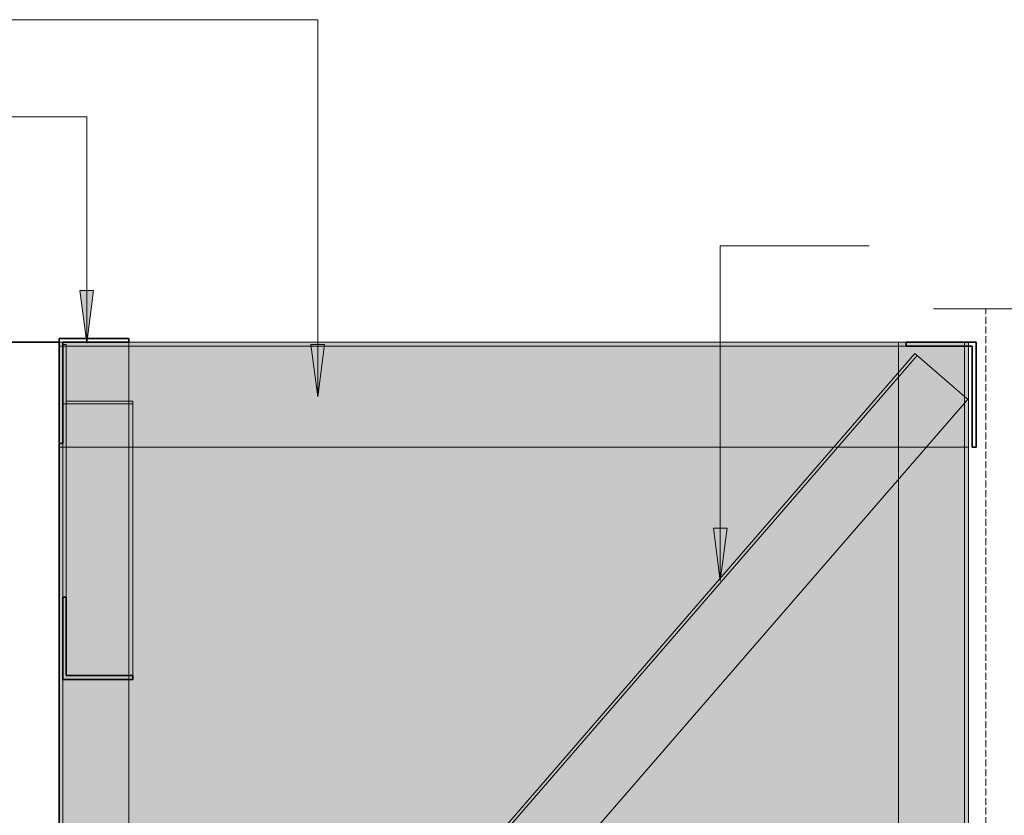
# Model space of a CAD drawing. Header units: millimetres. Extents: x -9410999 to -9405704, y -4413249 to 9079.
# Tile 15 of 21: x -9408951 to -9408388, y 8585 to 9040. Entities that reach past the tile are written whole.
import ezdxf

# ---------------------------------------------------------------- set-up
doc = ezdxf.new("R2010")
doc.units = ezdxf.units.MM
doc.linetypes.add('01 Штриховая _4 мм_', pattern=[5.5, 4, -1.5])
doc.layers.add('Линии', color=7, linetype='Continuous', lineweight=18, true_color=0x00a600)
for name, color, linetype, lineweight in [('Марки по нескольким категориям', 7, 'Continuous', 9), ('Обобщенные модели', 7, 'Continuous', 18), ('Типовые аннотации', 7, 'Continuous', 18), ('Элементы узлов', 7, 'Continuous', 18)]:
    doc.layers.add(name, color=color, linetype=linetype, lineweight=lineweight)

# ---------------------------------------------------------------- blocks, each defined once
blk = doc.blocks.new('Корзинка под кондиционер - Корзинка под кондиционер-21323725-Сечение 28')
at = {"layer": 'Обобщенные модели', "true_color": 0xcbd0cc, "transparency": 33554636}
h = blk.add_hatch(color=254, dxfattribs=at)
h.paths.add_polyline_path([(4412162.17, 8235.5), (4412661.56, 8235.5), (4412661.56, 8238.5), (4412141.56, 8238.5), (4412141.56, 8235.5)])
h.paths.add_polyline_path([(4412181.56, 8345.5), (4412181.56, 8327.74), (4412196.95, 8345.5), (4412194.57, 8345.5)])
h.paths.add_polyline_path([(4412181.56, 8662.81), (4412143.75, 8662.81), (4412143.75, 8795.5), (4412141.56, 8795.5), (4412141.56, 8287.7), (4412143.76, 8287.7), (4412143.76, 8345.5), (4412181.56, 8345.5), (4412181.56, 8662.81)])
h.paths.add_polyline_path([(4412183.76, 8795.5), (4412181.56, 8795.5), (4412181.56, 8662.81), (4412183.75, 8662.81), (4412183.75, 8664.93)])
h.paths.add_polyline_path([(4412586.95, 8795.5), (4412621.56, 8835.43), (4412621.56, 8855.5), (4412181.56, 8855.5), (4412181.56, 8821.77), (4412183.76, 8821.77), (4412183.76, 8795.5), (4412586.95, 8795.5)])
h.paths.add_polyline_path([(4412621.56, 8777.11), (4412621.56, 8795.5), (4412586.95, 8795.5), (4412196.95, 8345.5), (4412247.5, 8345.5), (4412364.07, 8480.01)])
h.paths.add_polyline_path([(4412621.56, 8448.19), (4412659.36, 8448.19), (4412659.36, 8795.5), (4412637.5, 8795.5), (4412621.56, 8777.11), (4412621.56, 8480.01)])
h.paths.add_polyline_path([(4412621.56, 8345.5), (4412621.56, 8345.5), (4412621.55, 8446.07)])
h.paths.add_polyline_path([(4412660.13, 8282.5), (4412661.56, 8282.5), (4412661.55, 8285.5), (4412621.56, 8285.5), (4412621.55, 8345.5), (4412247.5, 8345.5), (4412192.9, 8282.5), (4412659.36, 8282.5)])
h.paths.add_polyline_path([(4412143.76, 8282.5), (4412191.74, 8282.5), (4412181.56, 8291.33), (4412181.56, 8285.5), (4412141.56, 8285.5), (4412141.56, 8282.5)])
h.paths.add_polyline_path([(4412294.89, 8295.5), (4412294.89, 8315.5), (4412334.89, 8315.5), (4412334.89, 8295.5), (4412296.89, 8295.5)])
h.paths.add_polyline_path([(4412508.22, 8295.5), (4412468.22, 8295.5), (4412468.22, 8315.5), (4412508.23, 8315.5), (4412508.23, 8295.5)])
h.paths.add_polyline_path([(4412486.22, 8297.5), (4412506.22, 8297.5), (4412506.22, 8313.5), (4412470.22, 8313.5), (4412470.22, 8297.5)])
h.paths.add_polyline_path([(4412312.89, 8297.5), (4412332.89, 8297.5), (4412332.89, 8313.5), (4412296.89, 8313.5), (4412296.89, 8297.5)])
h.paths.add_polyline_path([(4412661.56, 8345.5), (4412661.56, 8345.5), (4412661.55, 8795.5), (4412659.36, 8795.5), (4412659.36, 8448.19), (4412659.75, 8448.19), (4412659.75, 8493.1), (4412661.55, 8493.1), (4412661.56, 8346.57)])
h = blk.add_hatch(color=254, dxfattribs=at)
h.paths.add_polyline_path([(4412192.9, 8282.5), (4412247.5, 8345.5), (4412196.95, 8345.5), (4412181.56, 8327.74), (4412181.56, 8345.5), (4412143.76, 8345.5), (4412143.76, 8287.7), (4412179.35, 8287.7), (4412179.35, 8285.5), (4412181.56, 8285.5), (4412181.56, 8291.33), (4412191.74, 8282.5)])
h.paths.add_polyline_path([(4412661.56, 8238.5), (4412661.56, 8282.5), (4412192.9, 8282.5), (4412192.4, 8281.93), (4412191.74, 8282.5), (4412141.56, 8282.5), (4412141.56, 8238.5), (4412660.13, 8238.5)])
h.paths.add_polyline_path([(4412621.56, 8285.5), (4412623.75, 8285.5), (4412623.75, 8287.7), (4412659.36, 8287.7), (4412659.36, 8294.19), (4412621.56, 8294.19), (4412621.56, 8287.7)])
h.paths.add_polyline_path([(4412143.76, 8285.5), (4412143.76, 8287.7), (4412141.56, 8287.7), (4412141.56, 8285.5), (4412143.76, 8285.5)])
h.paths.add_polyline_path([(4412659.36, 8287.7), (4412661.55, 8287.7), (4412661.55, 8294.19), (4412659.36, 8294.19)])
h.paths.add_polyline_path([(4412181.56, 8291.33), (4412163.54, 8306.95), (4412181.56, 8327.74), (4412181.56, 8306.95)])
h.paths.add_polyline_path([(4412488.22, 8295.5), (4412508.23, 8295.5), (4412508.22, 8315.5), (4412468.22, 8315.5), (4412468.22, 8295.5), (4412470.22, 8295.5)])
h.paths.add_polyline_path([(4412334.89, 8295.5), (4412334.89, 8295.5), (4412334.89, 8315.5), (4412294.89, 8315.5), (4412294.89, 8295.5), (4412332.89, 8295.5)])
h.paths.add_polyline_path([(4412296.89, 8297.5), (4412296.89, 8313.5), (4412332.89, 8313.5), (4412332.89, 8297.5), (4412316.89, 8297.5)])
h.paths.add_polyline_path([(4412506.22, 8297.5), (4412470.22, 8297.5), (4412470.22, 8313.5), (4412506.22, 8313.5), (4412506.22, 8306.95)])
h.paths.add_polyline_path([(4412659.36, 8795.5), (4412661.56, 8795.5), (4412661.56, 8853.3), (4412659.36, 8853.3), (4412659.36, 8824.5), (4412661.23, 8822.88), (4412659.36, 8820.72)])
h.paths.add_polyline_path([(4412621.56, 8835.43), (4412632.36, 8847.9), (4412659.36, 8824.5), (4412659.36, 8853.3), (4412625.95, 8853.3), (4412625.95, 8855.5), (4412621.56, 8855.5), (4412621.56, 8835.43)])
h.paths.add_polyline_path([(4412621.56, 8795.5), (4412621.56, 8835.43), (4412586.95, 8795.5)])
h.paths.add_polyline_path([(4412637.5, 8795.5), (4412621.56, 8795.5), (4412621.56, 8777.11), (4412632.36, 8789.57)])
h.paths.add_polyline_path([(4412659.36, 8795.5), (4412659.36, 8820.72), (4412637.5, 8795.5)])
h.paths.add_polyline_path([(4412659.36, 8448.19), (4412659.36, 8448.19), (4412659.36, 8448.19)])
h.paths.add_polyline_path([(4412659.36, 8345.5), (4412659.36, 8448.19), (4412621.56, 8448.19), (4412621.56, 8345.5), (4412632.36, 8345.5)])
h.paths.add_polyline_path([(4412661.55, 8345.5), (4412661.56, 8345.5), (4412661.55, 8493.1), (4412659.75, 8493.1), (4412659.75, 8448.19), (4412659.36, 8448.16), (4412659.36, 8345.5), (4412660.13, 8345.5)])
h.paths.add_polyline_path([(4412181.56, 8795.5), (4412183.76, 8795.5), (4412183.76, 8821.77), (4412181.56, 8821.77)])
h.paths.add_polyline_path([(4412143.76, 8795.5), (4412143.75, 8797.7), (4412141.56, 8797.7), (4412141.56, 8795.5), (4412143.75, 8795.5)])
h.paths.add_polyline_path([(4412143.76, 8662.81), (4412181.56, 8662.81), (4412181.56, 8795.5), (4412143.76, 8795.5), (4412143.75, 8662.81)])
h.paths.add_polyline_path([(4412145.56, 8664.93), (4412145.56, 8664.93), (4412162.17, 8664.93)])
h.paths.add_polyline_path([(4412145.56, 8821.77), (4412181.56, 8821.77), (4412181.55, 8855.5), (4412143.76, 8855.5), (4412143.76, 8854.26), (4412145.56, 8854.26), (4412145.56, 8853.3)])
h = blk.add_hatch(color=254, dxfattribs=at)
h.paths.add_polyline_path([(4412192.4, 8281.93), (4412192.9, 8282.5), (4412191.74, 8282.5)])
h.paths.add_polyline_path([(4412143.76, 8285.5), (4412179.35, 8285.5), (4412179.35, 8287.7), (4412143.76, 8287.7), (4412143.76, 8285.5)])
h.paths.add_polyline_path([(4412659.36, 8285.5), (4412661.56, 8285.5), (4412661.55, 8345.5), (4412659.36, 8345.5), (4412659.36, 8345.5), (4412621.56, 8345.5), (4412621.56, 8294.19), (4412659.36, 8294.19), (4412659.36, 8287.7), (4412623.75, 8287.7), (4412623.75, 8285.5), (4412632.36, 8285.5)])
h.paths.add_polyline_path([(4412659.36, 8287.7), (4412659.36, 8294.19), (4412661.55, 8294.19), (4412661.55, 8287.7), (4412660.13, 8287.7)])
h.paths.add_polyline_path([(4412181.56, 8291.33), (4412181.56, 8327.74), (4412163.54, 8306.95)])
h.paths.add_polyline_path([(4412659.36, 8795.5), (4412659.36, 8820.72), (4412661.23, 8822.88), (4412659.36, 8824.5), (4412659.36, 8853.3), (4412661.56, 8853.3), (4412661.56, 8855.5), (4412625.95, 8855.5), (4412625.95, 8853.3), (4412659.36, 8853.3), (4412659.36, 8824.5), (4412632.36, 8847.9), (4412621.56, 8835.43), (4412621.56, 8795.5), (4412637.5, 8795.5), (4412659.36, 8820.72), (4412659.36, 8795.5)])
h.paths.add_polyline_path([(4412145.56, 8795.5), (4412181.56, 8795.5), (4412181.56, 8821.77), (4412145.56, 8821.77), (4412145.55, 8854.26), (4412143.76, 8854.26), (4412143.75, 8855.5), (4412141.56, 8855.5), (4412141.56, 8797.7), (4412143.76, 8797.7), (4412143.76, 8795.5), (4412145.55, 8795.5)])
h = blk.add_hatch(color=254, dxfattribs=at)
h.paths.add_polyline_path([(4412660.13, 8155.5), (4412661.56, 8155.5), (4412661.56, 8235.5), (4412141.56, 8235.5), (4412141.56, 8155.5), (4412632.36, 8155.5)])
h.paths.add_polyline_path([(4412196.95, 8345.5), (4412196.95, 8345.5), (4412586.95, 8795.5), (4412183.76, 8795.5), (4412183.75, 8662.81), (4412181.56, 8662.81), (4412181.56, 8345.5), (4412194.57, 8345.5)])
h.paths.add_polyline_path([(4412247.5, 8345.5), (4412621.56, 8345.5), (4412621.56, 8777.11), (4412334.66, 8446.07)])
blk.add_hatch(color=254, dxfattribs=at).paths.add_polyline_path([(4412661.56, 8155.5), (4412661.56, 8155.5), (4412661.56, 8235.5)])
at = {"layer": 'Обобщенные модели', "lineweight": 35}
for p, q in [((4412141.55, 8855.5), (4412111.55, 8855.5)), ((4412111.55, 8855.5), (4412111.55, 8155.5)), ((4412141.55, 8155.5), (4412141.55, 8855.5)), ((4412111.55, 8155.5), (4412141.55, 8155.5))]:
    blk.add_line(p, q, dxfattribs=at)
at = {"layer": 'Обобщенные модели', "color": 254, "true_color": 0xcccccc}
for p, q in [((4412111.56, 8855.5), (4412111.55, 8855.5)), ((4412141.55, 8855.5), (4412111.56, 8855.5)), ((4412111.56, 8155.5), (4412111.56, 8855.5)), ((4412141.55, 8855.5), (4412141.56, 8855.5)), ((4412181.56, 8855.5), (4412621.56, 8855.5)), ((4412661.56, 8493.1), (4412661.56, 8795.5)), ((4412661.56, 8282.5), (4412661.56, 8285.5)), ((4412661.56, 8235.5), (4412661.56, 8238.5)), ((4412141.56, 8155.5), (4412141.56, 8235.5)), ((4412111.55, 8155.5), (4412111.56, 8155.5)), ((4412111.56, 8155.5), (4412141.55, 8155.5))]:
    blk.add_line(p, q, dxfattribs=at)
at = {"layer": 'Обобщенные модели', "color": 7, "true_color": 0xfcfcfc}
for p, q in [((4412141.56, 8855.5), (4412143.75, 8855.5)), ((4412143.76, 8855.5), (4412181.55, 8855.5)), ((4412625.95, 8855.5), (4412659.36, 8855.5)), ((4412659.36, 8855.5), (4412661.56, 8855.5)), ((4412661.56, 8853.3), (4412661.56, 8855.5)), ((4412141.56, 8795.5), (4412141.56, 8797.7)), ((4412661.56, 8345.5), (4412661.56, 8493.1)), ((4412141.56, 8285.5), (4412141.56, 8345.5)), ((4412661.56, 8285.5), (4412661.56, 8287.7)), ((4412141.56, 8238.5), (4412141.56, 8282.5))]:
    blk.add_line(p, q, dxfattribs=at)
at = {"layer": 'Обобщенные модели', "color": 7, "true_color": 0xfefefe}
for p, q in [((4412143.75, 8855.5), (4412141.56, 8855.5)), ((4412141.56, 8797.7), (4412141.56, 8855.5)), ((4412181.55, 8855.5), (4412143.76, 8855.5)), ((4412659.36, 8855.5), (4412625.95, 8855.5)), ((4412661.56, 8855.5), (4412659.36, 8855.5)), ((4412661.56, 8853.3), (4412661.56, 8855.5)), ((4412661.56, 8795.5), (4412661.56, 8853.3)), ((4412661.56, 8345.5), (4412661.56, 8493.1)), ((4412661.56, 8294.19), (4412661.56, 8345.5)), ((4412661.56, 8294.19), (4412661.56, 8345.5)), ((4412661.56, 8285.5), (4412661.56, 8294.19))]:
    blk.add_line(p, q, dxfattribs=at)
at = {"layer": 'Обобщенные модели', "color": 7, "true_color": 0xecedec}
for p, q in [((4412621.56, 8855.5), (4412181.56, 8855.5)), ((4412661.56, 8282.5), (4412661.56, 8285.5)), ((4412661.56, 8235.5), (4412661.56, 8238.5))]:
    blk.add_line(p, q, dxfattribs=at)
at = {"layer": 'Обобщенные модели', "color": 7, "true_color": 0xf4f4f4}
for p, q in [((4412621.56, 8855.5), (4412625.95, 8855.5)), ((4412661.56, 8855.5), (4412661.56, 8855.5)), ((4412661.56, 8795.5), (4412661.56, 8853.3)), ((4412141.56, 8345.5), (4412141.56, 8795.5)), ((4412661.56, 8287.7), (4412661.56, 8294.19)), ((4412141.56, 8282.5), (4412141.56, 8285.5)), ((4412661.56, 8238.5), (4412661.56, 8282.5)), ((4412141.56, 8235.5), (4412141.56, 8238.5))]:
    blk.add_line(p, q, dxfattribs=at)
at = {"layer": 'Обобщенные модели', "color": 7, "true_color": 0xfbfbfb}
for p, q in [((4412625.95, 8855.5), (4412621.56, 8855.5)), ((4412661.56, 8493.1), (4412661.56, 8795.5)), ((4412661.56, 8238.5), (4412661.56, 8282.5))]:
    blk.add_line(p, q, dxfattribs=at)
at = {"layer": 'Обобщенные модели'}
for p, q in [((4412661.56, 8155.5), (4412661.56, 8235.5)), ((4412141.56, 8155.5), (4412141.55, 8155.5)), ((4412661.56, 8155.5), (4412141.56, 8155.5)), ((4412661.56, 8155.5), (4412661.56, 8155.5))]:
    blk.add_line(p, q, dxfattribs=at)
at = {"layer": 'Обобщенные модели', "color": 253, "true_color": 0xa2a6a3}
for p, q in [((4412661.56, 8155.5), (4412661.56, 8235.5)), ((4412141.56, 8155.5), (4412661.56, 8155.5))]:
    blk.add_line(p, q, dxfattribs=at)
blk = doc.blocks.new('HILTI_s_Профиль_MFT-L - Профиль MFT-L 60x40x2_2 6m-20934207-Сечение 28')
at = {"layer": 'Обобщенные модели', "color": 7, "true_color": 0xfcfcfc}
for p, q in [((4412141.56, 8855.5), (4412141.56, 8855.5)), ((4412143.75, 8855.5), (4412141.56, 8855.5)), ((4412143.76, 8855.5), (4412143.76, 8855.5)), ((4412181.55, 8855.5), (4412143.76, 8855.5)), ((4412143.76, 8855.5), (4412143.76, 8854.26)), ((4412143.76, 8853.3), (4412143.76, 8797.7)), ((4412181.56, 8821.77), (4412181.56, 8795.5)), ((4412141.56, 8795.5), (4412141.56, 8797.7)), ((4412141.56, 8285.5), (4412141.56, 8345.5)), ((4412141.56, 8285.5), (4412143.76, 8285.5)), ((4412141.56, 8285.5), (4412141.56, 8285.5)), ((4412143.76, 8287.7), (4412143.76, 8285.5)), ((4412179.35, 8285.5), (4412143.76, 8285.5)), ((4412143.76, 8285.5), (4412143.76, 8285.5)), ((4412179.35, 8285.5), (4412181.56, 8285.5))]:
    blk.add_line(p, q, dxfattribs=at)
at = {"layer": 'Обобщенные модели', "color": 254, "true_color": 0xcccccc}
for p, q in [((4412141.56, 8855.5), (4412143.75, 8855.5)), ((4412143.76, 8855.5), (4412143.76, 8854.26)), ((4412181.56, 8855.5), (4412181.56, 8853.3)), ((4412181.56, 8821.77), (4412181.56, 8662.81)), ((4412141.56, 8797.7), (4412141.56, 8345.5)), ((4412143.76, 8797.7), (4412143.76, 8662.81)), ((4412143.76, 8662.81), (4412143.76, 8287.7)), ((4412181.56, 8662.81), (4412181.56, 8330.49)), ((4412181.56, 8330.49), (4412181.56, 8327.74)), ((4412181.56, 8327.74), (4412181.56, 8291.33)), ((4412181.56, 8291.33), (4412181.56, 8287.7)), ((4412143.76, 8287.7), (4412143.76, 8285.5)), ((4412181.56, 8287.7), (4412181.56, 8285.5))]:
    blk.add_line(p, q, dxfattribs=at)
at = {"layer": 'Обобщенные модели', "color": 7, "true_color": 0xf4f4f4}
for p, q in [((4412141.56, 8855.5), (4412141.56, 8797.7)), ((4412143.76, 8855.5), (4412181.55, 8855.5)), ((4412143.76, 8854.26), (4412143.76, 8797.7)), ((4412181.56, 8855.5), (4412181.56, 8821.77)), ((4412141.56, 8345.5), (4412141.56, 8795.5)), ((4412143.76, 8797.7), (4412143.76, 8662.81)), ((4412181.56, 8795.5), (4412181.56, 8662.81)), ((4412141.56, 8345.5), (4412141.56, 8285.5)), ((4412181.56, 8330.49), (4412181.56, 8327.74)), ((4412181.56, 8327.74), (4412181.56, 8291.33)), ((4412143.76, 8285.5), (4412141.56, 8285.5)), ((4412181.56, 8285.5), (4412179.35, 8285.5)), ((4412181.56, 8287.7), (4412181.56, 8285.5))]:
    blk.add_line(p, q, dxfattribs=at)
at = {"layer": 'Обобщенные модели', "color": 7, "true_color": 0xfefefe}
for p, q in [((4412141.56, 8797.7), (4412141.56, 8855.5)), ((4412143.76, 8854.26), (4412143.76, 8853.3)), ((4412143.76, 8285.5), (4412179.35, 8285.5))]:
    blk.add_line(p, q, dxfattribs=at)
at = {"layer": 'Обобщенные модели'}
for p, q in [((4412181.56, 8853.3), (4412181.56, 8821.77)), ((4412143.76, 8662.81), (4412143.76, 8287.7)), ((4412181.56, 8662.81), (4412181.56, 8330.49)), ((4412181.56, 8291.33), (4412181.56, 8287.7))]:
    blk.add_line(p, q, dxfattribs=at)
blk = doc.blocks.new('HILTI_s_Профиль_MFT-L - Профиль MFT-L 60x40x2_2 6m-20934208-Сечение 28')
at = {"layer": 'Обобщенные модели', "color": 7, "true_color": 0xfbfbfb}
for p, q in [((4412625.95, 8855.5), (4412621.56, 8855.5)), ((4412621.56, 8838.18), (4412621.56, 8855.5)), ((4412661.56, 8853.3), (4412661.56, 8795.5)), ((4412621.56, 8777.11), (4412621.56, 8795.5)), ((4412621.56, 8345.5), (4412621.56, 8448.19)), ((4412621.56, 8285.5), (4412621.56, 8294.19))]:
    blk.add_line(p, q, dxfattribs=at)
at = {"layer": 'Обобщенные модели', "color": 254, "true_color": 0xcccccc}
for p, q in [((4412621.56, 8855.5), (4412625.95, 8855.5)), ((4412621.56, 8838.18), (4412621.56, 8855.5)), ((4412659.36, 8855.5), (4412661.56, 8855.5)), ((4412659.36, 8853.3), (4412659.36, 8855.5)), ((4412661.56, 8853.3), (4412661.56, 8855.5)), ((4412621.56, 8777.11), (4412621.56, 8795.5)), ((4412659.36, 8448.16), (4412659.36, 8795.5)), ((4412661.56, 8345.5), (4412661.56, 8493.1)), ((4412621.56, 8294.19), (4412621.56, 8448.19)), ((4412659.36, 8299.54), (4412659.36, 8448.16)), ((4412659.36, 8287.7), (4412659.36, 8294.19)), ((4412661.56, 8285.5), (4412661.56, 8299.54)), ((4412621.56, 8285.5), (4412621.56, 8287.7)), ((4412659.36, 8285.5), (4412659.36, 8287.7))]:
    blk.add_line(p, q, dxfattribs=at)
at = {"layer": 'Обобщенные модели', "color": 7, "true_color": 0xfefefe}
for p, q in [((4412659.36, 8855.5), (4412625.95, 8855.5)), ((4412661.56, 8855.5), (4412659.36, 8855.5)), ((4412661.56, 8855.5), (4412661.56, 8853.3)), ((4412621.56, 8795.5), (4412621.56, 8835.43)), ((4412661.56, 8493.1), (4412661.56, 8345.5)), ((4412621.56, 8294.19), (4412621.56, 8345.5)), ((4412661.56, 8345.5), (4412661.56, 8294.19)), ((4412661.56, 8294.19), (4412661.56, 8285.5)), ((4412621.56, 8285.5), (4412623.75, 8285.5)), ((4412623.75, 8285.5), (4412659.36, 8285.5)), ((4412659.36, 8285.5), (4412659.36, 8285.5)), ((4412659.36, 8285.5), (4412661.56, 8285.5))]:
    blk.add_line(p, q, dxfattribs=at)
at = {"layer": 'Обобщенные модели', "color": 7, "true_color": 0xf4f4f4}
for p, q in [((4412625.95, 8855.5), (4412659.36, 8855.5)), ((4412659.36, 8824.5), (4412659.36, 8853.3)), ((4412661.56, 8855.5), (4412661.56, 8855.5)), ((4412621.56, 8835.43), (4412621.56, 8838.18)), ((4412621.56, 8795.5), (4412621.56, 8835.43)), ((4412659.36, 8795.5), (4412659.36, 8820.72)), ((4412659.36, 8294.19), (4412659.36, 8448.16)), ((4412661.56, 8299.54), (4412661.56, 8345.5)), ((4412623.75, 8285.5), (4412621.56, 8285.5)), ((4412661.56, 8285.5), (4412659.36, 8285.5))]:
    blk.add_line(p, q, dxfattribs=at)
at = {"layer": 'Обобщенные модели', "color": 7, "true_color": 0xfcfcfc}
for p, q in [((4412659.36, 8855.5), (4412659.36, 8855.5)), ((4412659.36, 8853.3), (4412659.36, 8855.5)), ((4412659.36, 8820.72), (4412659.36, 8824.5)), ((4412659.36, 8285.5), (4412623.75, 8285.5)), ((4412659.36, 8285.5), (4412659.36, 8287.7)), ((4412661.56, 8285.5), (4412661.56, 8285.5))]:
    blk.add_line(p, q, dxfattribs=at)
at = {"layer": 'Обобщенные модели'}
for p, q in [((4412659.36, 8448.16), (4412659.36, 8853.3)), ((4412661.56, 8493.1), (4412661.56, 8853.3)), ((4412621.56, 8448.19), (4412621.56, 8777.11)), ((4412621.56, 8287.7), (4412621.56, 8294.19)), ((4412659.36, 8287.7), (4412659.36, 8299.54))]:
    blk.add_line(p, q, dxfattribs=at)
at = {"layer": 'Обобщенные модели', "color": 7, "true_color": 0xfcfdfc}
blk.add_line((4412621.56, 8835.43), (4412621.56, 8838.18), dxfattribs=at)
at = {"layer": 'Обобщенные модели', "color": 7, "true_color": 0xecedec}
for p, q in [((4412661.56, 8795.5), (4412661.56, 8493.1)), ((4412621.56, 8448.19), (4412621.56, 8777.11))]:
    blk.add_line(p, q, dxfattribs=at)
blk = doc.blocks.new('HILTI_s_Профиль_MFT-L - Профиль MFT-L 60x40x2_2 6m-20934210-Сечение 28')
at = {"layer": 'Обобщенные модели', "color": 7, "true_color": 0xfefefe}
blk.add_line((4412141.56, 8855.5), (4412141.56, 8797.7), dxfattribs=at)
at = {"layer": 'Обобщенные модели', "color": 7, "true_color": 0xfcfcfc}
for p, q in [((4412141.56, 8853.3), (4412141.56, 8855.5)), ((4412141.56, 8855.5), (4412141.56, 8855.5)), ((4412143.75, 8855.5), (4412141.56, 8855.5)), ((4412141.56, 8797.7), (4412141.56, 8853.3)), ((4412141.56, 8853.3), (4412141.56, 8853.3)), ((4412141.56, 8853.3), (4412143.67, 8853.3)), ((4412181.55, 8855.5), (4412143.76, 8855.5)), ((4412659.36, 8855.5), (4412625.95, 8855.5)), ((4412661.56, 8855.5), (4412659.36, 8855.5)), ((4412659.36, 8853.3), (4412661.56, 8853.3)), ((4412661.56, 8853.3), (4412661.56, 8855.5)), ((4412141.56, 8797.7), (4412141.56, 8795.5)), ((4412143.76, 8795.5), (4412145.56, 8795.5)), ((4412145.56, 8795.5), (4412181.56, 8795.5)), ((4412621.56, 8795.5), (4412637.5, 8795.5))]:
    blk.add_line(p, q, dxfattribs=at)
at = {"layer": 'Обобщенные модели', "color": 7, "true_color": 0xf4f4f4}
for p, q in [((4412141.56, 8855.5), (4412143.75, 8855.5)), ((4412141.56, 8853.3), (4412143.67, 8853.3)), ((4412143.76, 8853.3), (4412145.56, 8853.3)), ((4412625.95, 8855.5), (4412621.56, 8855.5)), ((4412625.95, 8853.3), (4412659.36, 8853.3)), ((4412659.36, 8855.5), (4412661.56, 8855.5)), ((4412659.36, 8853.3), (4412661.56, 8853.3)), ((4412661.56, 8855.5), (4412661.56, 8855.5)), ((4412661.56, 8855.5), (4412661.56, 8853.3)), ((4412661.56, 8853.3), (4412661.56, 8853.3)), ((4412661.56, 8795.5), (4412661.56, 8853.3)), ((4412141.56, 8795.5), (4412141.56, 8797.7)), ((4412141.56, 8795.5), (4412143.76, 8795.5)), ((4412181.56, 8795.5), (4412183.76, 8795.5)), ((4412584.57, 8795.5), (4412586.95, 8795.5)), ((4412586.95, 8795.5), (4412621.56, 8795.5)), ((4412637.5, 8795.5), (4412659.36, 8795.5)), ((4412659.36, 8795.5), (4412661.56, 8795.5))]:
    blk.add_line(p, q, dxfattribs=at)
at = {"layer": 'Обобщенные модели', "color": 254, "true_color": 0xcccccc}
for p, q in [((4412143.76, 8855.5), (4412181.55, 8855.5)), ((4412143.76, 8853.3), (4412145.56, 8853.3)), ((4412145.56, 8853.3), (4412625.95, 8853.3)), ((4412621.56, 8855.5), (4412181.56, 8855.5)), ((4412625.95, 8855.5), (4412659.36, 8855.5)), ((4412625.95, 8853.3), (4412659.36, 8853.3)), ((4412661.56, 8853.3), (4412661.56, 8795.5)), ((4412141.56, 8795.5), (4412143.76, 8795.5)), ((4412143.76, 8795.5), (4412145.56, 8795.5)), ((4412145.56, 8795.5), (4412183.76, 8795.5)), ((4412183.76, 8795.5), (4412584.57, 8795.5)), ((4412584.57, 8795.5), (4412586.95, 8795.5)), ((4412586.95, 8795.5), (4412637.5, 8795.5)), ((4412659.36, 8795.5), (4412661.56, 8795.5))]:
    blk.add_line(p, q, dxfattribs=at)
at = {"layer": 'Обобщенные модели'}
for p, q in [((4412145.56, 8853.3), (4412625.95, 8853.3)), ((4412181.55, 8855.5), (4412625.95, 8855.5)), ((4412183.76, 8795.5), (4412584.57, 8795.5)), ((4412637.5, 8795.5), (4412659.36, 8795.5))]:
    blk.add_line(p, q, dxfattribs=at)
blk = doc.blocks.new('HILTI_s_Профиль_MFT-L - Профиль MFT-L 60x40x2_2 6m-V21-Сечение 28')
at = {"layer": 'Обобщенные модели', "lineweight": 35}
for p, q in [((4412181.55, 8857.7), (4412141.55, 8857.7)), ((4412141.55, 8857.7), (4412141.55, 8797.7)), ((4412181.55, 8855.5), (4412181.55, 8857.7)), ((4412143.75, 8797.7), (4412143.75, 8855.5)), ((4412143.75, 8855.5), (4412181.55, 8855.5)), ((4412141.55, 8797.7), (4412143.75, 8797.7))]:
    blk.add_line(p, q, dxfattribs=at)
at = {"layer": 'Обобщенные модели', "color": 7, "true_color": 0xf4f4f4}
for p, q in [((4412141.56, 8857.7), (4412141.55, 8857.7)), ((4412181.55, 8857.7), (4412181.56, 8857.7)), ((4412143.75, 8855.5), (4412143.76, 8855.5))]:
    blk.add_line(p, q, dxfattribs=at)
at = {"layer": 'Обобщенные модели', "color": 254, "true_color": 0xcccccc}
for p, q in [((4412141.56, 8857.7), (4412181.55, 8857.7)), ((4412141.56, 8855.5), (4412141.56, 8857.7)), ((4412181.56, 8857.7), (4412181.56, 8855.5)), ((4412181.55, 8855.5), (4412181.56, 8855.5)), ((4412141.55, 8797.7), (4412141.56, 8797.7)), ((4412143.75, 8797.7), (4412143.76, 8797.7))]:
    blk.add_line(p, q, dxfattribs=at)
at = {"layer": 'Обобщенные модели', "color": 7, "true_color": 0xfefefe}
for p, q in [((4412141.56, 8797.7), (4412141.56, 8855.5)), ((4412143.76, 8855.5), (4412143.76, 8854.26)), ((4412143.76, 8854.26), (4412143.76, 8797.7))]:
    blk.add_line(p, q, dxfattribs=at)
at = {"layer": 'Обобщенные модели', "color": 7, "true_color": 0xfcfcfc}
for p, q in [((4412181.55, 8855.5), (4412143.76, 8855.5)), ((4412143.75, 8797.7), (4412141.56, 8797.7))]:
    blk.add_line(p, q, dxfattribs=at)
blk = doc.blocks.new('HILTI_s_Профиль_MFT-L - Профиль MFT-L 60x40x2_2 6m-V22-Сечение 28')
at = {"layer": 'Обобщенные модели', "lineweight": 35}
for p, q in [((4412665.95, 8855.5), (4412625.95, 8855.5)), ((4412625.95, 8855.5), (4412625.95, 8853.3)), ((4412625.95, 8853.3), (4412663.75, 8853.3)), ((4412663.75, 8853.3), (4412663.75, 8795.5)), ((4412665.95, 8795.5), (4412665.95, 8855.5)), ((4412663.75, 8795.5), (4412665.95, 8795.5))]:
    blk.add_line(p, q, dxfattribs=at)
at = {"layer": 'Обобщенные модели', "color": 7, "true_color": 0xf4f4f4}
blk.add_line((4412625.96, 8855.5), (4412625.95, 8855.5), dxfattribs=at)
at = {"layer": 'Обобщенные модели', "color": 254, "true_color": 0xcccccc}
for p, q in [((4412625.96, 8853.3), (4412625.95, 8853.3)), ((4412661.56, 8855.5), (4412665.95, 8855.5)), ((4412663.75, 8853.3), (4412661.56, 8853.3)), ((4412663.76, 8795.5), (4412663.76, 8853.3)), ((4412665.95, 8855.5), (4412665.96, 8855.5)), ((4412665.96, 8855.5), (4412665.96, 8795.5)), ((4412663.76, 8795.5), (4412663.75, 8795.5)), ((4412665.95, 8795.5), (4412663.76, 8795.5))]:
    blk.add_line(p, q, dxfattribs=at)
at = {"layer": 'Обобщенные модели', "color": 7, "true_color": 0xfcfcfc}
for p, q in [((4412625.96, 8853.3), (4412625.96, 8855.5)), ((4412625.96, 8855.5), (4412659.36, 8855.5)), ((4412659.36, 8855.5), (4412661.56, 8855.5)), ((4412663.76, 8853.3), (4412663.75, 8853.3))]:
    blk.add_line(p, q, dxfattribs=at)
at = {"layer": 'Обобщенные модели', "color": 7, "true_color": 0xfefefe}
for p, q in [((4412659.36, 8853.3), (4412625.96, 8853.3)), ((4412661.56, 8853.3), (4412659.36, 8853.3))]:
    blk.add_line(p, q, dxfattribs=at)
at = {"layer": 'Обобщенные модели'}
blk.add_line((4412665.96, 8795.5), (4412665.95, 8795.5), dxfattribs=at)
blk = doc.blocks.new('HILTI_s_Профиль_MFT-L - Профиль MFT-L 40x40x1_8 6m-20934211-Сечение 28')
at = {"layer": 'Обобщенные модели'}
for p, q in [((4412631, 8849.08), (4412162.17, 8308.12)), ((4412632.36, 8847.9), (4412163.53, 8306.95)), ((4412631, 8849.08), (4412632.36, 8847.9)), ((4412632.36, 8847.9), (4412632.36, 8847.9)), ((4412632.36, 8847.9), (4412659.36, 8824.5)), ((4412659.36, 8820.72), (4412197.41, 8287.7)), ((4412163.53, 8306.95), (4412162.17, 8308.12)), ((4412163.54, 8306.95), (4412163.53, 8306.95)), ((4412185.74, 8287.7), (4412163.54, 8306.95))]:
    blk.add_line(p, q, dxfattribs=at)
at = {"layer": 'Обобщенные модели', "color": 254, "true_color": 0xcccccc}
for p, q in [((4412162.18, 8308.12), (4412631, 8849.08)), ((4412632.36, 8847.9), (4412163.54, 8306.95)), ((4412631, 8849.08), (4412631, 8849.08)), ((4412632.36, 8847.9), (4412631, 8849.08)), ((4412659.36, 8824.5), (4412632.36, 8847.9)), ((4412659.36, 8824.5), (4412661.23, 8822.88)), ((4412659.36, 8820.72), (4412197.41, 8287.7)), ((4412661.23, 8822.88), (4412659.36, 8820.72)), ((4412162.17, 8308.12), (4412162.18, 8308.12)), ((4412162.18, 8308.12), (4412163.53, 8306.95)), ((4412163.54, 8306.95), (4412185.74, 8287.7)), ((4412191.74, 8282.5), (4412185.74, 8287.7)), ((4412197.41, 8287.7), (4412192.9, 8282.5))]:
    blk.add_line(p, q, dxfattribs=at)
at = {"layer": 'Обобщенные модели', "color": 7, "true_color": 0xf4f4f4}
for p, q in [((4412661.23, 8822.88), (4412659.36, 8824.5)), ((4412661.23, 8822.88), (4412659.36, 8820.72)), ((4412185.74, 8287.7), (4412191.74, 8282.5)), ((4412197.41, 8287.7), (4412192.9, 8282.5)), ((4412192.4, 8281.93), (4412191.74, 8282.5)), ((4412192.9, 8282.5), (4412192.4, 8281.93))]:
    blk.add_line(p, q, dxfattribs=at)
at = {"layer": 'Обобщенные модели', "color": 7, "true_color": 0xfcfcfc}
for p in [(4412191.74, 8282.5), (4412192.9, 8282.5)]:
    blk.add_line(p, (4412192.4, 8281.93), dxfattribs=at)
blk = doc.blocks.new('HILTI_s_Профиль_MFT-L - Профиль MFT-L 40x40x1_8 6m-20934212-Сечение 28')
at = {"layer": 'Обобщенные модели', "color": 7, "true_color": 0xf4f4f4}
for p, q in [((4412143.76, 8852.1), (4412143.76, 8854.26)), ((4412143.76, 8808.05), (4412143.76, 8797.7))]:
    blk.add_line(p, q, dxfattribs=at)
at = {"layer": 'Обобщенные модели'}
for p, q in [((4412143.76, 8854.26), (4412145.56, 8854.26)), ((4412145.55, 8709.84), (4412145.56, 8854.26)), ((4412145.56, 8821.77), (4412183.76, 8821.77)), ((4412183.75, 8664.93), (4412183.76, 8821.77)), ((4412143.75, 8709.84), (4412143.76, 8797.7))]:
    blk.add_line(p, q, dxfattribs=at)
at = {"layer": 'Обобщенные модели', "color": 254, "true_color": 0xcccccc}
for p, q in [((4412143.76, 8797.7), (4412143.76, 8854.26)), ((4412145.56, 8854.26), (4412145.56, 8821.77)), ((4412145.56, 8820.24), (4412143.76, 8820.24)), ((4412145.55, 8664.93), (4412145.56, 8821.77)), ((4412183.76, 8820.24), (4412145.56, 8820.24)), ((4412183.75, 8662.81), (4412183.76, 8820.24)), ((4412183.76, 8821.77), (4412183.76, 8820.24)), ((4412143.76, 8797.7), (4412143.75, 8662.81))]:
    blk.add_line(p, q, dxfattribs=at)
at = {"layer": 'Обобщенные модели', "color": 7, "true_color": 0xfcfcfc}
for q in [(4412143.76, 8852.1), (4412143.76, 8808.05)]:
    blk.add_line((4412143.76, 8820.24), q, dxfattribs=at)
at = {"layer": 'Обобщенные модели', "lineweight": 35}
for p, q in [((4412143.75, 8709.84), (4412143.75, 8662.81)), ((4412145.55, 8709.84), (4412143.75, 8709.84)), ((4412145.55, 8664.93), (4412145.55, 8709.84)), ((4412143.75, 8662.81), (4412183.75, 8662.81)), ((4412183.75, 8664.93), (4412145.55, 8664.93)), ((4412183.75, 8662.81), (4412183.75, 8664.93))]:
    blk.add_line(p, q, dxfattribs=at)
blk = doc.blocks.new('HILTI_Линия_Разрыва - Тип 1-21327225-Сечение 28')
at = {"layer": 'Элементы узлов'}
for p, q in [((4412928.1, 8874.54), (4412671.55, 8874.54)), ((4413207.16, 8874.54), (4412950.36, 8874.54))]:
    blk.add_line(p, q, dxfattribs=at)

msp = doc.modelspace()

# ---------------------------------------------------------------- hatches: boundary and pattern name
at = {"layer": 'Марки по нескольким категориям'}
for points in [[(-9408912.24, 8855.06), (-9408908.29, 8885.06), (-9408916.19, 8885.06)], [(-9408780.19, 8824.24), (-9408776.24, 8854.24), (-9408784.14, 8854.24)], [(-9408549.96, 8719.2), (-9408546.01, 8749.2), (-9408553.91, 8749.2)]]:
    msp.add_hatch(color=256, dxfattribs=at).paths.add_polyline_path(points)

# ---------------------------------------------------------------- linework, layer by layer
at = {"layer": 'Линии', "color": 7, "linetype": '01 Штриховая _4 мм_'}
msp.add_line((-9408398.1, 8090.49), (-9408398.1, 8874.54), dxfattribs=at)
at = {"layer": 'Марки по нескольким категориям'}
for p, q in [((-9408780.19, 9039.86), (-9408994.51, 9039.86)), ((-9408780.19, 8824.24), (-9408780.19, 9039.86)), ((-9408912.24, 8984.25), (-9408994.51, 8984.25)), ((-9408912.24, 8855.06), (-9408912.24, 8984.25)), ((-9408549.96, 8910.66), (-9408464.72, 8910.66)), ((-9408549.96, 8719.2), (-9408549.96, 8910.66)), ((-9408908.29, 8885.06), (-9408916.19, 8885.06)), ((-9408916.19, 8885.06), (-9408912.24, 8855.06)), ((-9408912.24, 8855.06), (-9408908.29, 8885.06)), ((-9408776.24, 8854.24), (-9408784.14, 8854.24)), ((-9408784.14, 8854.24), (-9408780.19, 8824.24)), ((-9408780.19, 8824.24), (-9408776.24, 8854.24)), ((-9408546.01, 8749.2), (-9408553.91, 8749.2)), ((-9408553.91, 8749.2), (-9408549.96, 8719.2)), ((-9408549.96, 8719.2), (-9408546.01, 8749.2))]:
    msp.add_line(p, q, dxfattribs=at)
at = {"layer": 'Типовые аннотации', "lineweight": 9}
msp.add_line((-9408398.1, 8874.54), (-9408428.1, 8874.54), dxfattribs=at)

# ---------------------------------------------------------------- block references
at = {"layer": 'Обобщенные модели', "color": 7, "true_color": 0xf4f4f4}
for name in ['HILTI_s_Профиль_MFT-L - Профиль MFT-L 60x40x2_2 6m-V21-Сечение 28', 'HILTI_s_Профиль_MFT-L - Профиль MFT-L 60x40x2_2 6m-20934207-Сечение 28', 'HILTI_s_Профиль_MFT-L - Профиль MFT-L 60x40x2_2 6m-V22-Сечение 28']:
    msp.add_blockref(name, (-13821069.65, 0), dxfattribs=at)
at = {"layer": 'Обобщенные модели'}
msp.add_blockref('Корзинка под кондиционер - Корзинка под кондиционер-21323725-Сечение 28', (-13821069.65, 0), dxfattribs=at)
at = {"layer": 'Обобщенные модели', "color": 254, "true_color": 0xcccccc}
for name in ['HILTI_s_Профиль_MFT-L - Профиль MFT-L 60x40x2_2 6m-20934210-Сечение 28', 'HILTI_s_Профиль_MFT-L - Профиль MFT-L 40x40x1_8 6m-20934212-Сечение 28', 'HILTI_s_Профиль_MFT-L - Профиль MFT-L 40x40x1_8 6m-20934211-Сечение 28']:
    msp.add_blockref(name, (-13821069.65, 0), dxfattribs=at)
at = {"layer": 'Обобщенные модели', "color": 7, "true_color": 0xecedec}
msp.add_blockref('HILTI_s_Профиль_MFT-L - Профиль MFT-L 60x40x2_2 6m-20934208-Сечение 28', (-13821069.65, 0), dxfattribs=at)
at = {"layer": 'Элементы узлов'}
msp.add_blockref('HILTI_Линия_Разрыва - Тип 1-21327225-Сечение 28', (-13821069.65, 0), dxfattribs=at)

doc.saveas('drawing.dxf')
